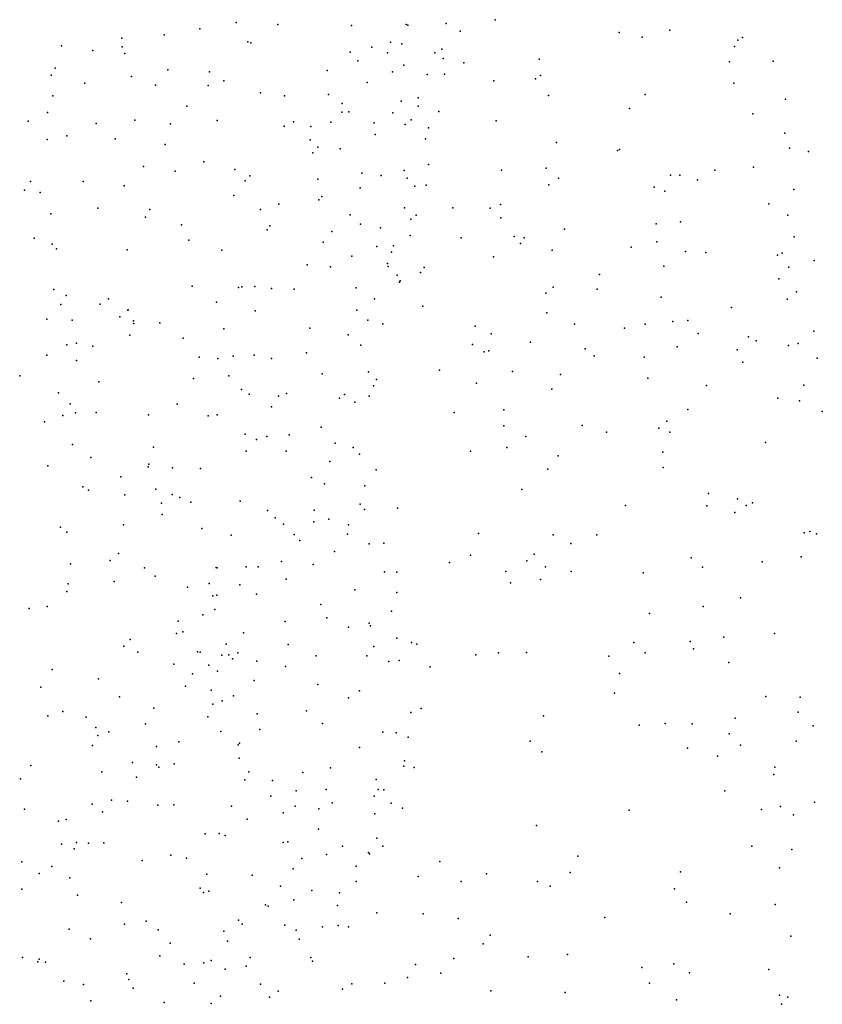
# Model space of a CAD drawing. Header units: metres. Extents: x -25 to 25, y -27.7 to 27.8.
# Tile 163 of 209: x 3.7 to 5.2, y -5.2 to -3.5. Entities that reach past the tile are written whole.
import ezdxf

# ---------------------------------------------------------------- set-up
doc = ezdxf.new("R2010")
doc.units = ezdxf.units.M

msp = doc.modelspace()

# ---------------------------------------------------------------- linework, layer by layer
for p in [(4.58, -3.4607, -2.6836), (4.0601, -3.477, 22.9601), (4.1241, -3.4654, -8.4528), (4.1972, -3.4691, 23.0979), (4.3271, -3.471, -2.8102), (4.4229, -3.4694, -7.5513), (4.4261, -3.4702, 20.219), (4.4938, -3.4672, 24.1434), (4.5181, -3.481, -19.7666), (4.8869, -3.4789, 4.6584), (3.9231, -3.4933, 8.0644), (3.9972, -3.4873, 24.8483), (4.798, -3.4832, -5.5707), (4.8383, -3.4915, -20.8358), (5.0065, -3.4965, 4.5183), (5.015, -3.4921, -16.8529), (3.8169, -3.5065, 24.9271), (3.8721, -3.5149, 4.6064), (3.9237, -3.5087, 22.861), (4.1444, -3.4998, 23.0349), (4.1498, -3.5016, 24.7712), (4.3627, -3.509, -16.3315), (4.3955, -3.5001, -7.8319), (4.4154, -3.5031, -6.8324), (4.4859, -3.5124, 23.9683), (5.0009, -3.5081, -1.016), (3.9284, -3.5202, 7.9066), (4.3244, -3.5179, 23.3316), (4.338, -3.5331, -7.1975), (4.3904, -3.5189, 23.5011), (4.4734, -3.5192, 23.8609), (4.488, -3.5292, 24.2003), (4.6571, -3.5299, 4.6931), (3.8057, -3.5462, 19.9249), (4.0039, -3.5488, -2.9182), (4.2841, -3.5499, 24.6412), (4.4192, -3.5405, 24.4654), (4.5244, -3.5365, 5.7693), (4.9917, -3.5346, -17.626), (5.0687, -3.5338, 4.297), (3.7987, -3.5584, 7.7624), (3.9399, -3.5607, 24.8666), (4.0772, -3.5526, 20.019), (4.1022, -3.5681, 24.7937), (4.399, -3.5525, -5.9603), (4.4603, -3.5573, 24.3371), (4.4906, -3.5566, 24.1001), (4.5773, -3.5683, 20.2563), (4.6506, -3.565, -18.75), (4.6596, -3.559, -18.4305), (3.8578, -3.5724, -8.907), (3.9822, -3.576, 22.9015), (4.0748, -3.5765, 22.9692), (4.3545, -3.571, 24.5524), (4.9994, -3.5721, -2.4401), (3.8015, -3.5945, 5.4153), (4.1671, -3.5896, 23.061), (4.2094, -3.5947, -2.0956), (4.2867, -3.5921, 23.2225), (4.4441, -3.5979, 23.6872), (4.6733, -3.5941, -2.6766), (4.8435, -3.5925, -2.549), (5.0902, -3.6005, 4.0695), (4.0372, -3.6127, 5.601), (4.3105, -3.6081, 4.6879), (4.4143, -3.6043, -1.7747), (4.4445, -3.6128, -6.52), (4.8158, -3.6169, 4.5226), (3.7923, -3.6241, 22.8125), (3.946, -3.6376, 5.2238), (4.3102, -3.6235, -16.1171), (4.3222, -3.6227, -2.9754), (4.3995, -3.6244, 23.5283), (4.432, -3.6368, -6.2387), (4.4808, -3.6224, 24.1606), (5.033, -3.6264, -21.0235), (3.7584, -3.6391, 4.9093), (3.8777, -3.6433, 5.0854), (4.0086, -3.6442, 24.8165), (4.0904, -3.6379, 5.4408), (4.2086, -3.648, -2.4437), (4.225, -3.6406, 23.1371), (4.2552, -3.6486, -2.8867), (4.2904, -3.6407, 24.6035), (4.3669, -3.642, 5.6969), (4.4216, -3.645, 20.1526), (4.4626, -3.6512, 23.8366), (4.5812, -3.6384, -16.4439), (3.7918, -3.6715, 4.7102), (3.8262, -3.6651, -19.0625), (3.9113, -3.6701, 24.8618), (4.2541, -3.6719, -8.03), (4.3689, -3.6629, 24.4948), (4.4569, -3.6702, 24.2747), (5.0895, -3.6602, -3.6677), (3.9992, -3.6801, 22.9236), (4.2679, -3.6848, -7.0227), (4.3072, -3.6879, 23.3104), (4.6877, -3.6768, -20.6504), (4.7984, -3.689, -3.4538), (5.0975, -3.6865, -17.0572), (4.2591, -3.6949, 23.1924), (4.795, -3.6906, 5.8097), (5.1311, -3.6924, -2.4265), (3.961, -3.7191, 4.8921), (4.0674, -3.7109, 5.1053), (4.4627, -3.7157, 23.9698), (4.6695, -3.7218, -1.6156), (5.034, -3.7201, 3.9154), (4.0166, -3.727, 19.9053), (4.1218, -3.7244, -8.3401), (4.148, -3.7354, 24.7082), (4.2676, -3.7413, 24.5778), (4.3449, -3.7307, 5.502), (4.3794, -3.735, -1.9408), (4.4199, -3.7258, 24.3376), (4.4249, -3.7393, 23.7155), (4.5909, -3.7252, -19.0044), (4.6909, -3.7393, 4.5349), (4.8883, -3.7345, 20.3903), (4.9048, -3.7341, -1.3661), (4.9659, -3.7252, 5.8508), (3.7623, -3.7451, -20.2238), (3.8552, -3.7452, -2.9354), (3.927, -3.7531, 24.8367), (4.1398, -3.744, 23.0595), (4.3423, -3.7565, -2.7169), (4.4386, -3.7538, 23.8002), (4.4582, -3.7517, 24.0773), (4.674, -3.7514, -5.9406), (4.8593, -3.7553, -17.7361), (4.9356, -3.7423, -5.8126), (3.7519, -3.7608, -9.5679), (3.7794, -3.765, 22.8094), (4.12, -3.77, -15.979), (4.2747, -3.772, 5.2477), (4.8779, -3.7626, 4.2593), (5.1054, -3.7597, -17.3396), (3.881, -3.7921, -19.846), (4.199, -3.7852, 4.6983), (4.2696, -3.7775, 23.2571), (4.4203, -3.7915, 4.6503), (4.5053, -3.7918, -19.2778), (4.571, -3.7922, -2.771), (4.5891, -3.7858, -18.6584), (5.061, -3.7846, -16.834), (3.7978, -3.8023, -9.3152), (3.9645, -3.8084, 22.9102), (3.9722, -3.7948, -8.6163), (4.1672, -3.7949, 19.945), (4.3246, -3.8038, 23.4099), (4.4406, -3.8044, 23.9005), (4.5897, -3.8091, -18.3916), (5.0946, -3.8047, -1.0233), (4.0282, -3.8216, 22.9647), (4.1833, -3.8232, 24.6291), (4.3427, -3.8203, 24.4239), (4.3782, -3.8267, -16.1123), (4.4314, -3.8118, 5.3889), (4.8627, -3.8197, -16.5802), (4.9056, -3.8164, 4.0666), (3.7688, -3.8452, -9.9034), (4.1789, -3.8304, -8.166), (4.2923, -3.8334, 24.5055), (4.4299, -3.8402, 24.1255), (4.5197, -3.8443, -2.9817), (4.6133, -3.8421, -1.7816), (4.6306, -3.8442, 20.335), (4.7019, -3.8293, 5.69), (5.1057, -3.8429, 5.875), (3.8006, -3.8555, 24.8885), (4.0406, -3.8486, 24.7493), (4.2774, -3.852, 4.8503), (4.3713, -3.8595, 23.6001), (4.4007, -3.8588, 23.7245), (4.624, -3.8543, 4.6277), (4.819, -3.861, -6.1522), (4.8641, -3.8515, -20.8999), (3.8083, -3.8637, -15.893), (3.9322, -3.8658, 24.8228), (4.0986, -3.866, 23.0395), (4.3274, -3.8769, 23.487), (4.3976, -3.8699, -2.3731), (4.5765, -3.8779, 5.3613), (4.6801, -3.8661, -6.3222), (4.9144, -3.8687, 3.9064), (4.9502, -3.8703, 20.4341), (5.0764, -3.875, -21.0585), (5.0846, -3.8716, -6.1031), (4.2492, -3.8919, 20.0563), (4.2901, -3.8955, 23.3738), (4.3902, -3.8897, -2.869), (4.3912, -3.8949, 24.2707), (4.4548, -3.8965, 4.8193), (4.8762, -3.8946, -1.5628), (5.0961, -3.8963, -17.034), (5.1411, -3.8844, -2.5176), (4.4072, -3.9103, 23.8747), (4.4485, -3.9052, 5.0464), (4.7634, -3.9092, 4.5039), (4.0465, -3.9295, 22.9965), (4.1339, -3.9306, -7.2268), (4.157, -3.9303, -7.4563), (4.4112, -3.9227, 23.9994), (4.4127, -3.9201, 20.2461), (4.6818, -3.9311, -2.7577), (5.0787, -3.9167, -1.2278), (3.8031, -3.9352, 22.8204), (3.8248, -3.9457, -10.2003), (4.1282, -3.9321, -2.9295), (4.1865, -3.9335, 23.176), (4.2259, -3.9348, 23.2608), (4.3352, -3.9326, 24.3655), (4.669, -3.9419, 5.2495), (4.7592, -3.9345, 5.4205), (4.8715, -3.9486, 5.6007), (5.1099, -3.9396, 3.682), (3.8156, -3.9617, 24.9064), (3.8851, -3.9613, -19.3546), (3.8997, -3.9519, -19.57), (4.0893, -3.9578, 19.9471), (4.3674, -3.952, 23.7158), (4.4527, -3.9648, -19.6037), (5.0936, -3.9524, -3.5645), (3.9193, -3.9832, 24.8527), (3.9335, -3.9717, 19.8489), (3.9342, -3.9714, -2.937), (4.1573, -3.9731, 24.6454), (4.3362, -3.972, 23.6192), (4.6704, -3.9763, 4.8161), (4.9952, -3.9672, -16.6535), (3.791, -3.9874, -10.6312), (3.8354, -3.9891, -11.8639), (3.9436, -3.9907, -8.6954), (3.9438, -3.9953, -12.0567), (3.9901, -3.9941, -15.8645), (4.3555, -3.9895, 24.2835), (4.3824, -3.9955, 23.9084), (4.5443, -4, -2.5387), (4.7193, -3.9965, 4.9905), (4.8435, -3.9963, 4.1859), (4.8922, -3.9918, 3.8151), (4.9185, -3.9897, -6.3171), (3.9373, -4.0158, 22.9024), (4.1023, -4.0046, 23.0955), (4.2538, -4.0035, 23.3488), (4.3209, -4.0153, 24.358), (4.5729, -4.0136, -16.2338), (4.807, -4.0036, -3.2124), (4.9368, -4.0125, 5.2491), (5.1403, -4.0087, 5.7977), (3.8263, -4.0329, -19.797), (3.843, -4.0296, -10.4033), (3.872, -4.0348, -8.8972), (4.0309, -4.0212, 23.0014), (4.3436, -4.0332, 23.7464), (4.5398, -4.0319, -2.8283), (4.6418, -4.0283, -20.4437), (5.0253, -4.0189, 5.443), (5.0388, -4.0255, -2.6304), (5.0956, -4.0337, 5.2234), (5.1128, -4.0301, -1.4183), (3.791, -4.0511, 22.7852), (4.1187, -4.0527, -8.1354), (4.1559, -4.0509, -6.9378), (4.2477, -4.0465, 24.5263), (4.5606, -4.0451, -18.5862), (4.5688, -4.0434, -18.9615), (4.738, -4.0395, -1.9179), (4.7541, -4.0522, -20.7414), (4.8999, -4.0362, 4.6869), (5.0055, -4.0417, 4.8741), (3.8435, -4.0603, 24.9311), (4.0593, -4.0542, 24.7576), (4.0917, -4.057, -12.3585), (4.1864, -4.0565, 23.2435), (4.8421, -4.0545, 3.9868), (5.0152, -4.0632, -1.6109), (5.1464, -4.056, 5.0464), (3.7433, -4.087, -11.3174), (4.111, -4.0872, 23.136), (4.2754, -4.0837, 23.4648), (4.3568, -4.0804, 23.9473), (4.4819, -4.0773, 20.4004), (4.6103, -4.0794, -20.2378), (4.6949, -4.0849, -17.9722), (3.8825, -4.0976, -9.3398), (4.0492, -4.092, -8.4154), (4.3657, -4.105, 24.1398), (4.371, -4.0939, -2.8959), (4.5468, -4.1, -6.4385), (4.8482, -4.0915, 20.5237), (4.9517, -4.1045, 4.4158), (5.1227, -4.1037, 3.6133), (3.8114, -4.1171, 24.9966), (4.1335, -4.1111, 24.7353), (4.1467, -4.1197, -7.8655), (4.2127, -4.1181, 24.5908), (4.3149, -4.1202, 23.6946), (4.6793, -4.1108, -2.3405), (3.8318, -4.1363, -15.689), (4.0206, -4.1372, 23.0092), (4.1987, -4.123, 23.3026), (4.3056, -4.1266, 24.4256), (4.333, -4.1336, 23.8615), (4.3579, -4.1229, 24.0496), (5.0772, -4.1264, 4.6419), (5.115, -4.1315, -16.909), (3.8193, -4.1568, -10.8438), (3.8417, -4.1523, 22.811), (3.8776, -4.1518, -11.7299), (3.9698, -4.1558, 22.9422), (4.0907, -4.1557, -7.2538), (4.1861, -4.1419, -2.9311), (4.5076, -4.152, -19.3946), (4.5951, -4.1471, -18.3245), (4.9189, -4.1466, 4.1849), (5.1552, -4.15, -3.4663), (3.7872, -4.1684, -2.9083), (4.0748, -4.1574, 20.1005), (4.7328, -4.1746, -16.2907), (4.8815, -4.1672, -3.0891), (4.1398, -4.1899, 23.229), (4.2172, -4.1911, 24.6945), (4.2738, -4.1774, 23.559), (4.5952, -4.175, -20.0384), (4.7757, -4.1861, -6.3432), (4.8678, -4.1792, -2.0498), (4.8871, -4.1864, 3.8464), (3.8364, -4.2082, 25.0557), (4.1599, -4.1992, 24.7735), (4.1781, -4.1942, 20.2542), (4.2982, -4.2055, -12.5365), (4.6336, -4.1941, 20.5389), (5.0554, -4.2046, -2.6567), (3.9785, -4.2126, -10.1436), (4.1418, -4.2199, -12.1745), (4.212, -4.2197, 23.3799), (4.3299, -4.2132, 23.9876), (4.3408, -4.2253, 24.1463), (4.5361, -4.2198, -19.5921), (4.6002, -4.2134, -18.8285), (4.8749, -4.2217, -20.8271), (3.8683, -4.2307, 22.8361), (3.9702, -4.2429, 24.9938), (4.2889, -4.2381, 24.5676), (4.6907, -4.2277, -2.8037), (3.793, -4.2458, 22.7649), (3.9691, -4.2473, -12.7935), (4.012, -4.2492, -8.6347), (4.0612, -4.2502, 24.9244), (4.3701, -4.2527, 20.4505), (4.6726, -4.2514, -18.1501), (4.8752, -4.2486, -2.3405), (3.9215, -4.265, 22.8923), (4.2564, -4.2662, 23.5813), (4.2796, -4.2775, 24.6642), (3.8545, -4.2828, -11.2303), (3.8641, -4.2881, 20.0249), (3.9826, -4.2866, -2.9334), (4.0114, -4.2958, 23.0175), (4.3503, -4.281, 24.3461), (4.6264, -4.2872, -18.5809), (4.9551, -4.294, 20.6095), (3.928, -4.2965, 25.0669), (3.9927, -4.3111, -10.4759), (4.0252, -4.3015, -9.5391), (4.0445, -4.3094, -11.9255), (4.131, -4.3079, 24.9041), (4.3421, -4.3131, 24.5081), (5.0061, -4.3035, 4.1554), (5.0322, -4.3109, -17.6121), (4.1795, -4.324, 23.3884), (4.2616, -4.3233, 24.7494), (4.3501, -4.3223, 24.1817), (4.408, -4.3203, -2.9111), (4.8087, -4.3155, -17.916), (4.9521, -4.3159, 3.9878), (5.0014, -4.3276, -2.6865), (5.0214, -4.3152, -6.3324), (3.9937, -4.3312, -8.9374), (4.193, -4.3373, -12.8711), (4.2608, -4.3442, 23.7623), (4.2874, -4.3394, 23.9054), (3.8148, -4.3533, 22.8023), (3.8265, -4.3625, 25.1686), (3.926, -4.3491, -10.9367), (4.0635, -4.3561, 23.133), (4.2076, -4.3484, 23.5173), (4.3219, -4.3496, 24.6395), (4.5506, -4.3647, -12.519), (5.1232, -4.3632, -2.3696), (5.1334, -4.3611, -16.8684), (5.1452, -4.3651, -20.9481), (4.1156, -4.3678, 23.2861), (4.226, -4.3665, -15.7745), (4.236, -4.3771, 24.8358), (4.3201, -4.3657, 24.0706), (4.3836, -4.3817, 24.3363), (4.6816, -4.3669, -19.8623), (4.713, -4.3822, 20.6066), (4.7585, -4.3672, -20.4968), (3.9173, -4.3997, -13.0725), (4.2973, -4.3964, 23.9864), (4.358, -4.383, 24.564), (3.9024, -4.4119, 25.1585), (4.2041, -4.4138, 23.5984), (4.4994, -4.4154, 20.5641), (4.5365, -4.4028, -12.9487), (4.6357, -4.4127, -2.8385), (4.6486, -4.401, -19.5342), (4.9246, -4.4076, 3.7684), (5.0496, -4.4146, 3.448), (5.1182, -4.4054, -2.8493), (3.8327, -4.418, -15.3816), (3.9631, -4.4253, -11.4157), (4.089, -4.4243, 23.21), (4.0907, -4.4249, -9.8184), (4.1418, -4.4231, 24.9785), (4.163, -4.423, -6.8218), (4.2597, -4.4191, 23.864), (4.385, -4.4322, 24.2634), (4.407, -4.4329, 24.4572), (4.5986, -4.4312, -6.363), (4.6682, -4.4235, -18.8025), (4.7135, -4.4313, -18.3335), (4.8401, -4.4341, -12.9706), (4.9444, -4.4236, -20.7415), (3.9093, -4.449, 22.9126), (3.9814, -4.4395, 23.0071), (4.2122, -4.4448, 23.6856), (4.6068, -4.4516, -16.0213), (4.6592, -4.4456, -19.1683), (3.8262, -4.4665, 25.2276), (3.8288, -4.4529, -2.8858), (4.0386, -4.459, -2.936), (4.0765, -4.4524, 25.0554), (4.1307, -4.4551, 23.3921), (4.3326, -4.4639, 20.4972), (4.4068, -4.4687, 24.3744), (4.0829, -4.4743, -9.1905), (4.0899, -4.4732, -10.0792), (4.16, -4.4715, 23.5194), (5.0114, -4.4777, 3.9485), (3.7602, -4.4963, -15.1768), (3.7914, -4.4928, 22.8165), (4.0867, -4.4982, -10.6776), (4.2731, -4.4897, 24.8638), (4.3975, -4.5013, 24.5872), (4.9459, -4.4933, -17.8409), (4.0219, -4.5191, 23.124), (4.0654, -4.508, 23.2035), (4.2105, -4.5193, 23.8204), (4.2836, -4.5128, 24.0181), (4.8515, -4.5053, -20.3463), (4.0302, -4.5375, -8.3074), (4.3215, -4.5296, 24.1082), (4.3583, -4.5221, 24.7258), (4.3604, -4.5271, -6.522), (3.9378, -4.5513, 23.0053), (4.0192, -4.5405, 25.1278), (4.137, -4.5392, -13.1732), (4.4066, -4.5485, 24.3298), (4.9225, -4.5546, -20.0181), (4.9819, -4.5468, -16.3381), (5.0711, -4.5404, -16.6262), (3.9266, -4.5626, 25.2027), (4.0563, -4.5729, -11.0749), (4.1068, -4.5596, 23.5021), (4.2156, -4.5599, 23.9087), (4.3665, -4.5635, -15.724), (4.4323, -4.5562, 24.4717), (4.4421, -4.5595, -2.8977), (4.8235, -4.5564, -6.3118), (4.9286, -4.5678, 20.6819), (3.9512, -4.5732, 20.268), (4.0606, -4.5736, -8.5799), (4.099, -4.5786, -7.2762), (4.1114, -4.5778, -7.5782), (4.1175, -4.5853, 20.3868), (4.127, -4.5747, 23.6262), (4.1602, -4.5893, -10.3472), (4.265, -4.5799, 24.9122), (4.3542, -4.5798, -12.2279), (4.3929, -4.5901, 24.2433), (4.4108, -4.5883, 24.5942), (4.546, -4.578, -15.8638), (4.5858, -4.5746, 20.6074), (4.6351, -4.5738, -2.8118), (4.7797, -4.5804, -18.5284), (4.8437, -4.5743, -18.2317), (3.8004, -4.604, 22.8816), (4.0145, -4.5945, 23.1619), (4.0759, -4.5964, 23.3772), (4.0913, -4.6067, -11.6228), (4.2108, -4.5985, -9.4792), (4.4652, -4.5993, -13.2062), (4.9909, -4.5915, 3.5871), (3.8822, -4.6203, -0.999), (4.0475, -4.6113, 23.2827), (4.1555, -4.6231, 25.0361), (4.7985, -4.6109, -19.4582), (3.7802, -4.6352, 20.184), (4.0349, -4.6333, 25.1405), (4.0804, -4.6403, 23.5413), (4.268, -4.6302, 24.0177), (4.3411, -4.6413, 24.7989), (3.9191, -4.6521, 23.0483), (4.0997, -4.659, -11.3032), (4.1194, -4.65, 23.7549), (4.3219, -4.6538, 24.1168), (4.7894, -4.6457, -18.9665), (5.0556, -4.6515, -20.4831), (5.1163, -4.6527, -17.7078), (3.9792, -4.6717, 23.155), (4.083, -4.6647, -2.9225), (4.2476, -4.6765, -9.6726), (4.4497, -4.6723, 24.4726), (3.7928, -4.6853, 22.9138), (3.8191, -4.6778, -2.8298), (3.86, -4.6875, -1.1423), (4.074, -4.6872, 23.6447), (4.1612, -4.6818, 23.8815), (4.4314, -4.6798, 24.3793), (4.6646, -4.6854, -13.2976), (5.0017, -4.6895, -13.0843), (5.1125, -4.6787, -20.248), (3.8773, -4.7059, -0.7867), (3.9644, -4.6992, 25.2047), (4.1656, -4.7097, -6.8825), (4.2758, -4.6989, -9.28), (4.8332, -4.7016, 20.685), (4.8788, -4.6988, -18.6997), (4.9262, -4.6995, -18.4), (5.1391, -4.7028, 3.4108), (3.8805, -4.7199, 20.287), (3.9004, -4.7133, -15.0314), (4.097, -4.7127, 23.825), (4.3822, -4.7142, 24.7344), (4.4053, -4.7153, 24.3047), (4.4265, -4.7227, 24.5725), (4.9911, -4.7171, -16.0714), (3.8713, -4.7374, 25.2588), (3.9839, -4.7396, 23.3184), (4.0235, -4.7311, -1.1252), (4.1279, -4.7364, 25.0717), (4.1297, -4.7337, -13.4173), (4.341, -4.7412, 24.1829), (4.6413, -4.73, -6.3549), (4.918, -4.7424, -19.3038), (5.0112, -4.7372, 20.7111), (5.1094, -4.7302, 3.8323), (4.1291, -4.7597, -15.2224), (4.6616, -4.7489, -2.7412), (4.9709, -4.7564, -6.3159), (3.7628, -4.7726, 22.9676), (3.9416, -4.7675, 23.2392), (3.9838, -4.7715, 23.4578), (3.9878, -4.7759, 23.5753), (4.0149, -4.7701, 23.7062), (4.2902, -4.7766, -15.3847), (4.4189, -4.7738, 24.4331), (4.42, -4.7644, -6.5065), (4.4374, -4.7765, -12.245), (5.0719, -4.7756, -12.8491), (3.7445, -4.7964, 25.3006), (3.888, -4.7842, 23.1515), (3.9485, -4.7932, 25.2103), (4.1393, -4.7978, -7.3269), (4.1461, -4.7837, 23.9252), (4.2412, -4.7853, 24.0548), (4.3704, -4.7974, 24.2601), (5.0701, -4.7887, -16.491), (4.1879, -4.7989, 25.0023), (4.2823, -4.8148, 24.8912), (4.3741, -4.8151, 24.713), (4.384, -4.8154, 24.3469), (4.185, -4.8265, -2.8835), (4.2299, -4.8173, -8.8472), (4.3671, -4.827, -9.4595), (4.9836, -4.8174, -2.5236), (3.752, -4.8496, 23.0653), (3.8708, -4.8406, -2.7822), (3.9049, -4.8336, -13.7907), (3.9332, -4.8353, 23.5257), (3.9865, -4.8426, 23.8208), (4.0145, -4.8422, -1.257), (4.1157, -4.8442, -7.57), (4.2278, -4.8445, -11.1754), (4.2696, -4.849, 24.1364), (4.2927, -4.8382, -10.675), (4.3965, -4.839, 24.6054), (4.4165, -4.8476, 24.4756), (5.0815, -4.8449, -16.7926), (5.1417, -4.8372, 3.5773), (3.8889, -4.8542, 23.331), (4.1432, -4.8672, 23.9807), (4.2065, -4.8559, -1.0868), (4.3679, -4.8577, -2.8363), (4.8155, -4.8511, -12.5678), (5.0483, -4.8504, -18.8822), (5.1047, -4.8594, -18.1848), (3.8114, -4.8706, 23.1653), (3.8248, -4.868, 25.2677), (4.2691, -4.8846, -10.9414), (4.6525, -4.8785, -13.5347), (4.0698, -4.8929, 25.1065), (4.0943, -4.8926, -14.9279), (4.1045, -4.8961, 20.4401), (4.3716, -4.9005, -10.4395), (3.8169, -4.9113, 23.3033), (3.8432, -4.9084, -14.2432), (3.8644, -4.9096, 23.6547), (3.8913, -4.9091, 25.2344), (4.2069, -4.9081, 24.0883), (4.215, -4.9073, 24.951), (4.3114, -4.9147, 24.2402), (4.382, -4.9147, 24.5465), (5.0315, -4.9149, -15.7808), (3.8393, -4.9195, 23.5372), (4.0094, -4.9305, -0.7486), (4.0368, -4.9358, -2.7921), (4.2394, -4.9365, 24.1675), (4.283, -4.9294, -11.4905), (4.3569, -4.9259, 24.6525), (4.3584, -4.9283, 24.3888), (4.7251, -4.932, -2.5755), (5.1014, -4.9203, -2.4384), (3.7472, -4.9425, 23.2046), (3.8, -4.9506, -2.648), (3.9588, -4.9398, 25.1712), (4.3351, -4.9496, 20.5558), (4.4824, -4.9419, 20.6012), (5.0799, -4.953, -13.0692), (3.7775, -4.9628, 23.4272), (3.8317, -4.9702, 23.8306), (4.0723, -4.9639, 25.0573), (4.1522, -4.9658, -13.8617), (4.2245, -4.9547, -2.8005), (4.4441, -4.9682, -9.2517), (4.5646, -4.9632, -15.4004), (4.7117, -4.9611, 20.6547), (4.9058, -4.9599, -6.3126), (4.0606, -4.9884, -14.4773), (4.202, -4.985, -0.8645), (4.3354, -4.977, 24.5868), (4.5199, -4.977, -2.6663), (4.6539, -4.9767, -6.3902), (4.6762, -4.985, -12.4248), (3.7468, -4.9903, 23.6417), (3.845, -5.0011, 20.3209), (4.0664, -4.9963, -14.1986), (4.0758, -4.9936, 24.0372), (4.2571, -4.9928, -14.7833), (4.306, -4.9969, 24.3578), (4.8954, -4.9896, -13.681), (3.9225, -5.0138, -1.4964), (4.1755, -5.0181, 24.9178), (4.1802, -5.0201, 20.5014), (4.2256, -5.0091, 24.8473), (4.3026, -5.019, 24.6638), (4.9165, -5.0131, -15.5548), (5.0724, -5.0173, -16.6675), (4.3717, -5.0322, -13.922), (4.4531, -5.034, -14.9765), (4.7724, -5.0399, -13.8958), (4.9931, -5.034, 20.687), (3.9278, -5.0518, 25.1376), (3.9655, -5.0465, 24.0147), (4.1284, -5.045, -1.419), (4.1349, -5.0522, 24.1444), (4.2096, -5.0538, -7.3399), (4.2759, -5.0564, -1.1817), (4.3034, -5.0545, 24.4913), (4.3216, -5.0566, -14.5658), (4.5146, -5.0422, -12.1786), (3.8303, -5.0608, -2.5368), (3.9871, -5.0619, 25.0771), (4.1022, -5.0641, -2.6835), (4.2296, -5.0627, -7.0302), (4.5707, -5.0714, -2.5316), (5.0996, -5.0733, -16.9942), (3.8678, -5.0779, 23.9751), (4.0079, -5.0856, 20.4062), (4.1089, -5.082, 24.9441), (4.2347, -5.0784, 24.3195), (4.5589, -5.0867, -14.0947), (3.9897, -5.1074, 24.0897), (4.6376, -5.1093, -14.6263), (4.7069, -5.1052, -2.412), (3.7483, -5.1107, -0.5956), (3.775, -5.1181, -2.3063), (3.7777, -5.1136, 25.1968), (3.7889, -5.119, -1.896), (4.0324, -5.1223, 24.988), (4.0671, -5.1198, -7.8054), (4.0802, -5.1161, 24.1614), (4.1419, -5.1259, -8.5105), (4.1489, -5.1108, 24.215), (4.2552, -5.1107, -1.332), (4.2585, -5.117, 24.5261), (4.4397, -5.1229, 20.6006), (4.5069, -5.1125, 10.0795), (4.8939, -5.1215, -15.3227), (3.9317, -5.1394, -0.7007), (4.1046, -5.1313, -1.6093), (4.4844, -5.1379, -10.3198), (4.8379, -5.1281, -14.4269), (4.9216, -5.1377, -14.12), (5.0611, -5.1315, -13.5881), (3.821, -5.1524, -2.0615), (3.8555, -5.1578, 24.0682), (3.935, -5.1494, -1.8387), (4.05, -5.1555, -8.2429), (4.1667, -5.1575, 24.3408), (4.3276, -5.1569, -6.7442), (4.3858, -5.156, -11.1338), (4.4256, -5.1458, -10.6138), (4.851, -5.156, -15.0733), (3.9432, -5.1643, 25.0291), (4.0964, -5.1785, 24.8368), (4.1977, -5.1697, 24.4538), (4.3113, -5.1664, -2.5298), (4.5723, -5.169, 10.2602), (4.7031, -5.1719, 10.0048), (5.0797, -5.1767, -13.1482), (3.8686, -5.1865, 25.071), (3.9975, -5.19, 24.9471), (4.0801, -5.1916, 24.2574), (4.1829, -5.1801, 24.632), (4.899, -5.1849, 20.6664), (5.0836, -5.1929, -2.3117), (5.0945, -5.1803, -16.4513)]:
    msp.add_point(p)

doc.saveas('drawing.dxf')
